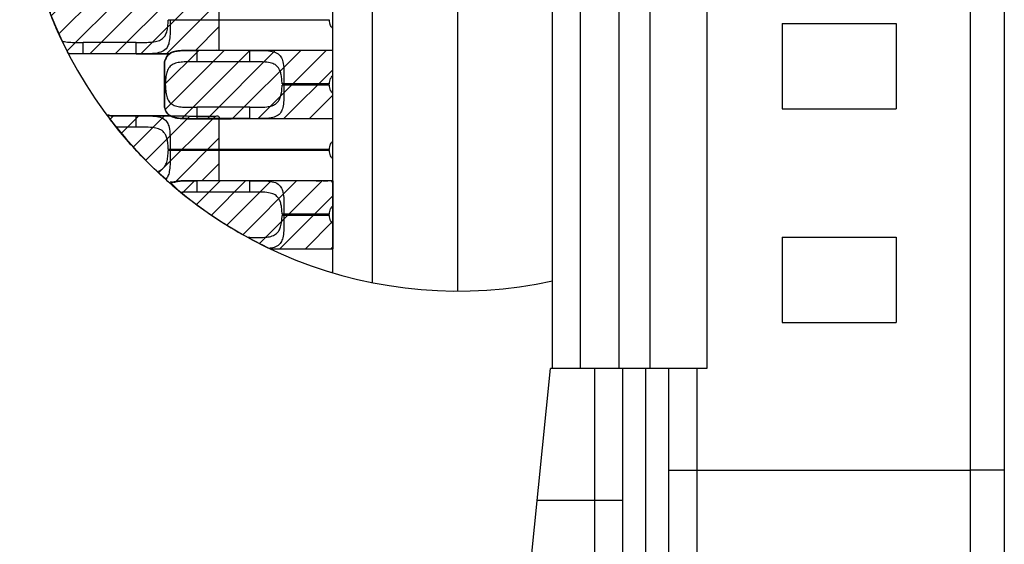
# Model space of a CAD drawing. Header units: inches. Extents: x 0 to 814, y 0 to 621.
# Tile 23 of 41: x 449 to 467, y 405 to 414. Entities that reach past the tile are written whole.
import ezdxf

# ---------------------------------------------------------------- set-up
doc = ezdxf.new("R2010")
doc.units = ezdxf.units.IN
doc.header["$LTSCALE"] = 10
doc.header["$MEASUREMENT"] = 0

msp = doc.modelspace()

# ---------------------------------------------------------------- hatches: boundary and pattern name
h = msp.add_hatch()
h.set_pattern_fill('ANSI31', color=256, scale=0.1)
h.set_pattern_definition([(45, (-4258.8092, -8.5654), (-0.224506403, 0.224506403), [])])
edge = h.paths.add_edge_path()
edge.add_spline(control_points=[(450.272, 413.721), (450.296, 413.72), (450.379, 413.717), (450.47, 413.718), (450.534, 413.718), (450.843, 413.718), (451.152, 413.718), (451.461, 413.718), (451.656, 413.718), (451.851, 413.718), (452.045, 413.718), (452.076, 413.741), (452.144, 413.763), (452.262, 413.775), (452.387, 413.778), (452.482, 413.778), (452.534, 413.778), (452.662, 413.778), (452.79, 413.778), (452.917, 413.778), (452.917, 414.141), (452.917, 414.505), (452.917, 414.868), (452.79, 414.868), (452.662, 414.868), (452.534, 414.868), (452.47, 414.868), (452.353, 414.867), (452.204, 414.874), (452.115, 414.892), (452.073, 414.911), (452.062, 414.918), (451.862, 414.918), (451.662, 414.918), (451.461, 414.918), (451.152, 414.918), (450.843, 414.918), (450.534, 414.918), (450.482, 414.918), (450.388, 414.918), (450.264, 414.915), (450.136, 414.902), (450.014, 414.859), (449.979, 414.764), (449.961, 414.716), (449.961, 414.612), (449.961, 414.509), (449.961, 414.405), (450.054, 414.172), (450.158, 413.944), (450.272, 413.721)], knot_values=[0, 0, 0, 0, 0.094653, 0.325922, 0.325922, 0.325922, 1.325922, 1.325922, 1.325922, 2.325922, 2.325922, 2.325922, 2.54393, 2.68336, 2.837621, 3.026349, 3.026349, 3.026349, 4.026349, 4.026349, 4.026349, 5.026349, 5.026349, 5.026349, 6.026349, 6.026349, 6.026349, 6.258929, 6.444952, 6.620888, 6.689916, 6.689916, 6.689916, 7.689916, 7.689916, 7.689916, 8.689916, 8.689916, 8.689916, 8.877067, 9.030194, 9.168868, 9.429686, 9.689916, 9.689916, 9.689916, 10.080535, 10.080535, 10.080535, 10.17813, 10.17813, 10.17813, 10.17813], weights=[1, 1, 1, 1, 1, 1, 1, 1, 1, 1, 1, 1, 1, 1, 1, 1, 1, 1, 1, 1, 1, 1, 1, 1, 1, 1, 1, 1, 1, 1, 1, 1, 1, 1, 1, 1, 1, 1, 1, 1, 1, 1, 1, 1, 1, 1, 1, 1, 0.999206, 0.999206, 1], degree=3, periodic=0)
h = msp.add_hatch()
h.set_pattern_fill('ANSI31', color=256, scale=0.1)
h.set_pattern_definition([(45, (-4231.9821, -25.8002), (-0.224506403, 0.224506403), [])])
edge = h.paths.add_edge_path()
edge.add_spline(control_points=[(454.917, 412.582), (454.123, 412.58), (453.329, 412.578), (452.534, 412.577), (452.47, 412.576), (452.353, 412.576), (452.204, 412.582), (452.086, 412.607), (451.999, 412.664), (451.974, 412.74), (451.961, 412.778), (451.961, 413.044), (451.961, 413.309), (451.961, 413.575), (451.979, 413.622), (452.013, 413.717), (452.134, 413.761), (452.262, 413.774), (452.387, 413.777), (452.482, 413.777), (452.534, 413.777), (453.329, 413.776), (454.123, 413.775), (454.917, 413.774), (454.917, 413.376), (454.917, 412.979), (454.917, 412.582)], knot_values=[0, 0, 0, 0, 2.858203, 2.858203, 2.858203, 3.090782, 3.276805, 3.452741, 3.65678, 3.858203, 3.858203, 3.858203, 4.858203, 4.858203, 4.858203, 5.115969, 5.375783, 5.515214, 5.669474, 5.858203, 5.858203, 5.858203, 8.723757, 8.723757, 8.723757, 9.723757, 9.723757, 9.723757, 9.723757], weights=[1, 1, 1, 1, 1, 1, 1, 1, 1, 1, 1, 1, 1, 1, 1, 1, 1, 1, 1, 1, 1, 1, 1, 1, 1, 1, 1], degree=3, periodic=0)
h = msp.add_hatch()
h.set_pattern_fill('ANSI31', color=256, scale=0.1)
h.set_pattern_definition([(45, (-4132.8592, -292.724), (-0.224506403, 0.224506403), [])])
edge = h.paths.add_edge_path()
edge.add_spline(control_points=[(452.063, 411.439), (452.091, 411.455), (452.152, 411.473), (452.261, 411.485), (452.386, 411.488), (452.481, 411.487), (452.533, 411.487), (452.661, 411.487), (452.789, 411.487), (452.916, 411.487), (452.916, 411.866), (452.916, 412.245), (452.916, 412.624), (452.263, 412.625), (451.611, 412.626), (450.958, 412.627), (451.283, 412.193), (451.653, 411.795), (452.063, 411.439)], knot_values=[0, 0, 0, 0, 0.177617, 0.317048, 0.471308, 0.660037, 0.660037, 0.660037, 1.120598, 1.120598, 1.120598, 2.075169, 2.075169, 2.075169, 4.43038, 4.43038, 4.43038, 4.641419, 4.641419, 4.641419, 4.641419], weights=[1, 1, 1, 1, 1, 1, 1, 1, 1, 1, 1, 1, 1, 1, 1, 1, 0.996292, 0.996292, 1], degree=3, periodic=0)
h = msp.add_hatch()
h.set_pattern_fill('ANSI31', color=256, scale=0.1)
h.set_pattern_definition([(45, (-4158.85018, -299.2801), (-0.224506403, 0.224506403), [])])
edge = h.paths.add_edge_path()
edge.add_spline(control_points=[(453.823, 410.288), (453.187, 410.589), (452.598, 410.975), (452.067, 411.437), (452.095, 411.453), (452.157, 411.471), (452.265, 411.482), (452.39, 411.485), (452.485, 411.485), (452.538, 411.485), (453.332, 411.484), (454.126, 411.483), (454.921, 411.482), (454.921, 411.085), (454.921, 410.688), (454.921, 410.29), (454.555, 410.29), (454.189, 410.289), (453.823, 410.288)], knot_values=[0, 0, 0, 0, 0.273382, 0.273382, 0.273382, 0.451, 0.59043, 0.744691, 0.933419, 0.933419, 0.933419, 3.798973, 3.798973, 3.798973, 4.798973, 4.798973, 4.798973, 6.115493, 6.115493, 6.115493, 6.115493], weights=[1, 0.993782, 0.993782, 1, 1, 1, 1, 1, 1, 1, 1, 1, 1, 1, 1, 1, 1, 1, 1], degree=3, periodic=0)

# ---------------------------------------------------------------- linework, layer by layer
for p, q in [((466.117, 428.098), (466.117, 406.398)), ((466.717, 428.098), (466.717, 406.398)), ((458.78, 408.188), (458.78, 426.388)), ((459.264, 426.388), (459.264, 408.188)), ((459.942, 426.388), (459.942, 408.188)), ((460.492, 408.188), (460.492, 426.388)), ((461.492, 426.388), (461.492, 408.188)), ((457.117, 409.548), (457.117, 424.948)), ((455.617, 409.695), (455.617, 424.8)), ((454.917, 409.869), (454.917, 424.627)), ((452.061, 414.308), (452.027, 414.308)), ((454.858, 414.308), (452.061, 414.308)), ((462.817, 414.248), (464.817, 414.248)), ((462.817, 414.248), (462.817, 412.748)), ((464.817, 414.248), (464.817, 412.748)), ((451.461, 413.918), (450.534, 413.918)), ((450.534, 413.718), (450.534, 413.918)), ((451.461, 413.718), (451.461, 413.918)), ((451.461, 413.718), (450.534, 413.718)), ((451.462, 413.718), (452.061, 413.718)), ((453.461, 413.778), (452.534, 413.778)), ((452.534, 413.578), (452.534, 413.778)), ((453.461, 413.578), (453.461, 413.778)), ((454.917, 413.778), (453.462, 413.778)), ((451.961, 412.78), (451.961, 413.576)), ((453.461, 413.578), (452.534, 413.578)), ((454.061, 413.188), (454.027, 413.188)), ((454.061, 413.168), (454.027, 413.168)), ((454.858, 413.188), (454.061, 413.188)), ((454.858, 413.168), (454.061, 413.168)), ((451.461, 412.628), (450.957, 412.628)), ((451.461, 412.428), (451.461, 412.628)), ((452.074, 412.628), (451.462, 412.628)), ((453.461, 412.778), (452.534, 412.778)), ((452.534, 412.578), (452.534, 412.778)), ((453.461, 412.578), (453.461, 412.778)), ((462.817, 412.748), (464.817, 412.748)), ((453.461, 412.578), (452.534, 412.578)), ((453.462, 412.578), (454.917, 412.578)), ((451.461, 412.428), (451.112, 412.428)), ((452.061, 412.038), (452.027, 412.038)), ((452.061, 412.018), (452.027, 412.018)), ((454.858, 412.038), (452.061, 412.038)), ((454.858, 412.018), (452.061, 412.018)), ((453.461, 411.488), (452.534, 411.488)), ((452.534, 411.288), (452.534, 411.488)), ((453.461, 411.288), (453.461, 411.488)), ((454.917, 411.488), (453.462, 411.488)), ((454.917, 411.488), (454.917, 410.288)), ((453.461, 411.288), (452.534, 411.288)), ((454.061, 410.898), (454.027, 410.898)), ((454.061, 410.878), (454.027, 410.878)), ((454.858, 410.898), (454.061, 410.898)), ((454.858, 410.878), (454.061, 410.878)), ((453.461, 410.488), (453.43, 410.488)), ((453.461, 410.471), (453.461, 410.488)), ((462.817, 410.498), (464.817, 410.498)), ((462.817, 410.498), (462.817, 408.998)), ((464.817, 410.498), (464.817, 408.998)), ((453.823, 410.288), (454.917, 410.288)), ((462.817, 408.998), (464.817, 408.998)), ((458.392, 404.688), (458.742, 408.188)), ((458.78, 408.188), (458.742, 408.188)), ((459.264, 408.188), (458.78, 408.188)), ((459.942, 408.188), (459.264, 408.188)), ((459.517, 408.188), (459.517, 405.873)), ((460.492, 408.188), (459.942, 408.188)), ((460.017, 398.698), (460.017, 408.188)), ((460.417, 398.698), (460.417, 408.188)), ((461.492, 408.188), (460.492, 408.188)), ((460.817, 408.188), (460.817, 398.698)), ((461.317, 408.188), (461.317, 406.398)), ((460.817, 406.398), (461.317, 406.398)), ((461.317, 406.398), (466.117, 406.398)), ((461.317, 406.398), (461.317, 404.198)), ((466.717, 406.398), (466.117, 406.398)), ((458.51, 405.873), (459.517, 405.873)), ((459.517, 405.873), (460.017, 405.873)), ((459.517, 405.873), (459.517, 403.373))]:
    msp.add_line(p, q)
at = {"flags": 128}
for points in [[(466.117, 406.398), (466.117, 406.079), (466.117, 405.767), (466.117, 405.468), (466.117, 405.189), (466.117, 404.935), (466.117, 404.712), (466.117, 404.525), (466.117, 404.378), (466.117, 404.273), (466.117, 404.213), (466.117, 404.198)], [(466.717, 406.398), (466.717, 406.085), (466.717, 405.782), (466.717, 405.498), (466.717, 405.241), (466.717, 405.019), (466.717, 404.839), (466.717, 404.706), (466.717, 404.625), (466.717, 404.598)]]:
    msp.add_lwpolyline(points, dxfattribs=at)
msp.add_arc((457.117, 417.248), 7.7, 77.5299, 282.4701)
for points, weights, knots in [([(450.272, 413.721), (450.296, 413.72), (450.379, 413.717), (450.47, 413.718), (450.534, 413.718), (450.843, 413.718), (451.152, 413.718), (451.461, 413.718), (451.656, 413.718), (451.851, 413.718), (452.045, 413.718), (452.076, 413.741), (452.144, 413.763), (452.262, 413.775), (452.387, 413.778), (452.482, 413.778), (452.534, 413.778), (452.662, 413.778), (452.79, 413.778), (452.917, 413.778), (452.917, 414.141), (452.917, 414.505), (452.917, 414.868), (452.79, 414.868), (452.662, 414.868), (452.534, 414.868), (452.47, 414.868), (452.353, 414.867), (452.204, 414.874), (452.115, 414.892), (452.073, 414.911), (452.062, 414.918), (451.862, 414.918), (451.662, 414.918), (451.461, 414.918), (451.152, 414.918), (450.843, 414.918), (450.534, 414.918), (450.482, 414.918), (450.388, 414.918), (450.264, 414.915), (450.136, 414.902), (450.014, 414.859), (449.979, 414.764), (449.961, 414.716), (449.961, 414.612), (449.961, 414.509), (449.961, 414.405), (450.054, 414.172), (450.158, 413.944), (450.272, 413.721)], [1, 1, 1, 1, 1, 1, 1, 1, 1, 1, 1, 1, 1, 1, 1, 1, 1, 1, 1, 1, 1, 1, 1, 1, 1, 1, 1, 1, 1, 1, 1, 1, 1, 1, 1, 1, 1, 1, 1, 1, 1, 1, 1, 1, 1, 1, 1, 1, 0.999206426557, 0.999206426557, 1], [0, 0, 0, 0, 0.094653, 0.325922, 0.325922, 0.325922, 1.325922, 1.325922, 1.325922, 2.325922, 2.325922, 2.325922, 2.54393, 2.68336, 2.837621, 3.026349, 3.026349, 3.026349, 4.026349, 4.026349, 4.026349, 5.026349, 5.026349, 5.026349, 6.026349, 6.026349, 6.026349, 6.258929, 6.444952, 6.620888, 6.689916, 6.689916, 6.689916, 7.689916, 7.689916, 7.689916, 8.689916, 8.689916, 8.689916, 8.877067, 9.030194, 9.168868, 9.429686, 9.689916, 9.689916, 9.689916, 10.080535, 10.080535, 10.080535, 10.17813, 10.17813, 10.17813, 10.17813]), ([(452.063, 411.439), (452.091, 411.455), (452.152, 411.473), (452.261, 411.485), (452.386, 411.488), (452.481, 411.487), (452.533, 411.487), (452.661, 411.487), (452.789, 411.487), (452.916, 411.487), (452.916, 411.866), (452.916, 412.245), (452.916, 412.624), (452.263, 412.625), (451.611, 412.626), (450.958, 412.627), (451.283, 412.193), (451.653, 411.795), (452.063, 411.439)], [1, 1, 1, 1, 1, 1, 1, 1, 1, 1, 1, 1, 1, 1, 1, 1, 0.996292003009, 0.996292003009, 1], [0, 0, 0, 0, 0.177617, 0.317048, 0.471308, 0.660037, 0.660037, 0.660037, 1.120598, 1.120598, 1.120598, 2.075169, 2.075169, 2.075169, 4.43038, 4.43038, 4.43038, 4.641419, 4.641419, 4.641419, 4.641419]), ([(453.823, 410.288), (453.187, 410.589), (452.598, 410.975), (452.067, 411.437), (452.095, 411.453), (452.157, 411.471), (452.265, 411.482), (452.39, 411.485), (452.485, 411.485), (452.538, 411.485), (453.332, 411.484), (454.126, 411.483), (454.921, 411.482), (454.921, 411.085), (454.921, 410.688), (454.921, 410.29), (454.555, 410.29), (454.189, 410.289), (453.823, 410.288)], [1, 0.993781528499, 0.993781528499, 1, 1, 1, 1, 1, 1, 1, 1, 1, 1, 1, 1, 1, 1, 1, 1], [0, 0, 0, 0, 0.273382, 0.273382, 0.273382, 0.451, 0.59043, 0.744691, 0.933419, 0.933419, 0.933419, 3.798973, 3.798973, 3.798973, 4.798973, 4.798973, 4.798973, 6.115493, 6.115493, 6.115493, 6.115493])]:
    msp.add_rational_spline(points, weights, degree=3, knots=knots)
for points, knots in [([(452.061, 414.308), (452.061, 414.255), (452.061, 414.17), (452.059, 414.045), (452.049, 413.942), (452.02, 413.839), (451.955, 413.764), (451.831, 413.725), (451.661, 413.717), (451.528, 413.718), (451.461, 413.718)], [0, 0, 0, 0, 0.124607, 0.201662, 0.316166, 0.411842, 0.550342, 0.685063, 0.843269, 1, 1, 1, 1]), ([(451.461, 413.918), (451.513, 413.918), (451.613, 413.917), (451.745, 413.921), (451.853, 413.94), (451.926, 413.978), (451.974, 414.035), (452.004, 414.106), (452.023, 414.199), (452.026, 414.27), (452.027, 414.308)], [0, 0, 0, 0, 0.16287, 0.318148, 0.450427, 0.578919, 0.672588, 0.772458, 0.880964, 1, 1, 1, 1]), ([(454.917, 414.16), (454.903, 414.177), (454.879, 414.206), (454.863, 414.259), (454.86, 414.292), (454.858, 414.308)], [0, 0, 0, 0, 0.403954, 0.703262, 1, 1, 1, 1]), ([(450.163, 413.941), (450.169, 413.939), (450.206, 413.93), (450.284, 413.92), (450.404, 413.918), (450.491, 413.918), (450.534, 413.918)], [0.7869189, 0.7869189, 0.7869189, 0.7869189, 0.7982102, 0.8628364, 0.9311796, 1, 1, 1, 1]), ([(450.534, 413.718), (450.47, 413.718), (450.379, 413.717), (450.296, 413.72), (450.272, 413.721)], [0, 0, 0, 0, 0.2312686, 0.3259218, 0.3259218, 0.3259218, 0.3259218]), ([(454.917, 412.582), (454.123, 412.58), (453.329, 412.578), (452.534, 412.577), (452.47, 412.576), (452.353, 412.576), (452.204, 412.582), (452.086, 412.607), (451.999, 412.664), (451.974, 412.74), (451.961, 412.778), (451.961, 413.044), (451.961, 413.309), (451.961, 413.575), (451.979, 413.622), (452.013, 413.717), (452.134, 413.761), (452.262, 413.774), (452.387, 413.777), (452.482, 413.777), (452.534, 413.777), (453.329, 413.776), (454.123, 413.775), (454.917, 413.774), (454.917, 413.376), (454.917, 412.979), (454.917, 412.582)], [0, 0, 0, 0, 2.858203, 2.858203, 2.858203, 3.090782, 3.276805, 3.452741, 3.65678, 3.858203, 3.858203, 3.858203, 4.858203, 4.858203, 4.858203, 5.115969, 5.375783, 5.515214, 5.669474, 5.858203, 5.858203, 5.858203, 8.723757, 8.723757, 8.723757, 9.723757, 9.723757, 9.723757, 9.723757]), ([(451.961, 413.576), (451.979, 413.624), (452.013, 413.719), (452.134, 413.762), (452.262, 413.775), (452.387, 413.778), (452.482, 413.778), (452.534, 413.778)], [0, 0, 0, 0, 0.257766, 0.51758, 0.657011, 0.811271, 1, 1, 1, 1]), ([(453.461, 413.778), (453.519, 413.778), (453.635, 413.778), (453.79, 413.774), (453.916, 413.749), (453.996, 413.693), (454.04, 413.603), (454.058, 413.484), (454.061, 413.341), (454.061, 413.238), (454.061, 413.188)], [0, 0, 0, 0, 0.135708, 0.274363, 0.400662, 0.527292, 0.633782, 0.757864, 0.88037, 1, 1, 1, 1]), ([(452.534, 413.578), (452.49, 413.578), (452.402, 413.578), (452.281, 413.575), (452.175, 413.562), (452.092, 413.53), (452.034, 413.472), (451.998, 413.392), (451.98, 413.291), (451.974, 413.18), (451.98, 413.067), (451.998, 412.965), (452.034, 412.883), (452.093, 412.826), (452.175, 412.794), (452.281, 412.78), (452.402, 412.778), (452.49, 412.778), (452.534, 412.778)], [0, 0, 0, 0, 0.069884, 0.139278, 0.204182, 0.266903, 0.323436, 0.382756, 0.438353, 0.499435, 0.558884, 0.617439, 0.676848, 0.733171, 0.79585, 0.860774, 0.930129, 1, 1, 1, 1]), ([(454.027, 413.188), (454.026, 413.221), (454.024, 413.284), (454.01, 413.368), (453.987, 413.435), (453.949, 413.496), (453.887, 413.543), (453.784, 413.571), (453.641, 413.579), (453.524, 413.578), (453.461, 413.578)], [0, 0, 0, 0, 0.104513, 0.200591, 0.289413, 0.372476, 0.500615, 0.631225, 0.799563, 1, 1, 1, 1]), ([(454.858, 413.188), (454.86, 413.204), (454.863, 413.237), (454.879, 413.289), (454.903, 413.319), (454.917, 413.336)], [0, 0, 0, 0, 0.296634, 0.596083, 1, 1, 1, 1]), ([(454.061, 413.168), (454.061, 413.11), (454.061, 413.017), (454.058, 412.883), (454.045, 412.776), (454.009, 412.682), (453.943, 412.62), (453.829, 412.586), (453.666, 412.577), (453.531, 412.578), (453.461, 412.578)], [0, 0, 0, 0, 0.136607, 0.221058, 0.342614, 0.445467, 0.564391, 0.681615, 0.83542, 1, 1, 1, 1]), ([(453.461, 412.778), (453.515, 412.778), (453.619, 412.778), (453.752, 412.782), (453.858, 412.802), (453.929, 412.84), (453.976, 412.897), (454.005, 412.968), (454.023, 413.06), (454.026, 413.131), (454.027, 413.168)], [0, 0, 0, 0, 0.1718232, 0.3277805, 0.4570048, 0.5831964, 0.6757467, 0.7745847, 0.8820603, 1, 1, 1, 1]), ([(454.917, 413.02), (454.903, 413.037), (454.879, 413.066), (454.863, 413.119), (454.86, 413.152), (454.858, 413.168)], [0, 0, 0, 0, 0.403951, 0.703261, 1, 1, 1, 1]), ([(452.534, 412.578), (452.47, 412.578), (452.353, 412.577), (452.204, 412.584), (452.086, 412.608), (451.999, 412.665), (451.974, 412.742), (451.961, 412.78)], [0, 0, 0, 0, 0.232579, 0.418603, 0.594539, 0.798578, 1, 1, 1, 1]), ([(451.461, 412.628), (451.519, 412.628), (451.637, 412.628), (451.793, 412.623), (451.919, 412.598), (451.998, 412.541), (452.041, 412.449), (452.058, 412.33), (452.061, 412.188), (452.061, 412.087), (452.061, 412.038)], [0, 0, 0, 0, 0.137181, 0.277132, 0.404306, 0.532009, 0.638008, 0.761924, 0.882123, 1, 1, 1, 1]), ([(452.027, 412.038), (452.026, 412.071), (452.024, 412.135), (452.009, 412.22), (451.986, 412.287), (451.947, 412.349), (451.882, 412.395), (451.777, 412.422), (451.635, 412.428), (451.521, 412.428), (451.461, 412.428)], [0, 0, 0, 0, 0.105793, 0.20297, 0.292762, 0.376736, 0.507207, 0.640536, 0.80918, 1, 1, 1, 1]), ([(454.858, 412.038), (454.86, 412.054), (454.863, 412.086), (454.879, 412.139), (454.903, 412.169), (454.917, 412.185)], [0, 0, 0, 0, 0.296634, 0.596083, 1, 1, 1, 1]), ([(451.831, 411.649), (451.838, 411.65), (451.875, 411.661), (451.926, 411.688), (451.974, 411.745), (452.004, 411.816), (452.023, 411.909), (452.026, 411.98), (452.027, 412.018)], [0.4236414, 0.4236414, 0.4236414, 0.4236414, 0.4504271, 0.5789195, 0.6725876, 0.7724584, 0.880964, 1, 1, 1, 1]), ([(452.061, 412.018), (452.061, 411.965), (452.061, 411.88), (452.059, 411.755), (452.049, 411.652), (452.025, 411.566), (451.998, 411.526), (451.982, 411.51)], [0, 0, 0, 0, 0.124607, 0.2016619, 0.3161659, 0.4118424, 0.4938042, 0.4938042, 0.4938042, 0.4938042]), ([(454.917, 411.87), (454.903, 411.887), (454.879, 411.916), (454.863, 411.969), (454.86, 412.002), (454.858, 412.018)], [0, 0, 0, 0, 0.403954, 0.703262, 1, 1, 1, 1]), ([(452.063, 411.439), (452.091, 411.456), (452.153, 411.474), (452.262, 411.485), (452.387, 411.488), (452.482, 411.488), (452.534, 411.488)], [0.3380101, 0.3380101, 0.3380101, 0.3380101, 0.5175805, 0.657011, 0.8112712, 1, 1, 1, 1]), ([(453.461, 411.488), (453.519, 411.488), (453.635, 411.488), (453.79, 411.484), (453.916, 411.459), (453.996, 411.403), (454.04, 411.313), (454.058, 411.194), (454.061, 411.051), (454.061, 410.948), (454.061, 410.898)], [0, 0, 0, 0, 0.135708, 0.274363, 0.400662, 0.527292, 0.633782, 0.757864, 0.88037, 1, 1, 1, 1]), ([(452.534, 411.288), (452.49, 411.288), (452.402, 411.288), (452.309, 411.286), (452.26, 411.282), (452.25, 411.281)], [0, 0, 0, 0, 0.0698838, 0.1392782, 0.156884, 0.156884, 0.156884, 0.156884]), ([(454.027, 410.898), (454.026, 410.931), (454.024, 410.994), (454.01, 411.078), (453.987, 411.145), (453.949, 411.206), (453.887, 411.253), (453.784, 411.281), (453.641, 411.289), (453.524, 411.288), (453.461, 411.288)], [0, 0, 0, 0, 0.104513, 0.200591, 0.289413, 0.372476, 0.500615, 0.631225, 0.799563, 1, 1, 1, 1]), ([(453.461, 410.488), (453.515, 410.488), (453.619, 410.488), (453.752, 410.492), (453.858, 410.512), (453.929, 410.55), (453.976, 410.607), (454.005, 410.678), (454.023, 410.77), (454.026, 410.841), (454.027, 410.878)], [0, 0, 0, 0, 0.171823, 0.327781, 0.457005, 0.583196, 0.675747, 0.774585, 0.88206, 1, 1, 1, 1]), ([(454.061, 410.878), (454.061, 410.82), (454.061, 410.727), (454.058, 410.593), (454.045, 410.486), (454.009, 410.392), (453.943, 410.33), (453.864, 410.306), (453.814, 410.299), (453.803, 410.297)], [0, 0, 0, 0, 0.136607, 0.2210578, 0.3426142, 0.445467, 0.5643912, 0.6816146, 0.7136472, 0.7136472, 0.7136472, 0.7136472]), ([(454.858, 410.898), (454.86, 410.914), (454.863, 410.947), (454.879, 410.999), (454.903, 411.029), (454.917, 411.046)], [0, 0, 0, 0, 0.2966338, 0.5960827, 1, 1, 1, 1]), ([(454.917, 410.73), (454.903, 410.747), (454.879, 410.776), (454.863, 410.829), (454.86, 410.862), (454.858, 410.878)], [0, 0, 0, 0, 0.403951, 0.703261, 1, 1, 1, 1])]:
    msp.add_open_spline(points, degree=3, knots=knots)
msp.add_open_spline([(454.9, 409.874), (454.906, 409.881), (454.911, 409.888), (454.917, 409.895)], degree=3)

doc.saveas('drawing.dxf')
